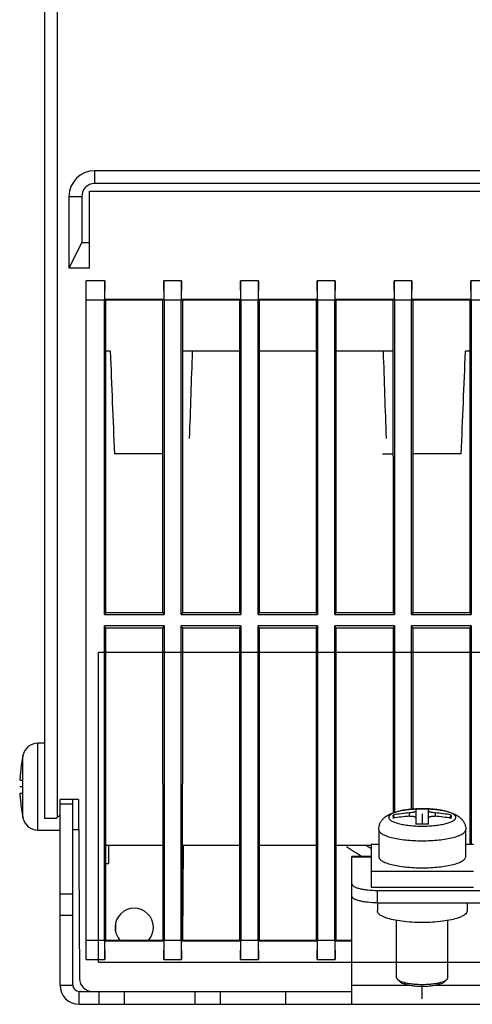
# Model space of a CAD drawing. Header units: millimetres. Extents: x 1117 to 38156, y -1945 to 7303.
# Tile 20 of 256: x 1239 to 1274, y 1126 to 1203. Entities that reach past the tile are written whole.
import ezdxf

# ---------------------------------------------------------------- set-up
doc = ezdxf.new("R2010")
doc.units = ezdxf.units.MM

msp = doc.modelspace()

# ---------------------------------------------------------------- linework, layer by layer
at = {"color": 7, "linetype": 'Continuous'}
for p, q in [((1242.059, 1140.221), (1242.059, 1217.921)), ((1241.059, 1204.321), (1241.059, 1140.121)), ((1244.959, 1190.721), (1244.959, 1189.721)), ((1311.159, 1190.721), (1244.959, 1190.721)), ((1311.159, 1189.721), (1244.959, 1189.721)), ((1244.559, 1183.121), (1244.559, 1189.121)), ((1244.559, 1189.121), (1311.559, 1189.121)), ((1242.959, 1188.721), (1242.959, 1183.121)), ((1242.959, 1188.721), (1243.959, 1188.721)), ((1243.959, 1188.721), (1243.959, 1185.121)), ((1243.959, 1185.121), (1242.959, 1183.121)), ((1243.959, 1185.121), (1244.559, 1185.121)), ((1244.559, 1183.121), (1242.959, 1183.121)), ((1245.757, 1182.121), (1244.309, 1182.121)), ((1244.309, 1129.121), (1244.309, 1182.121)), ((1245.757, 1182.121), (1245.73, 1180.621)), ((1245.757, 1180.673), (1245.757, 1182.121)), ((1251.757, 1182.121), (1250.361, 1182.121)), ((1250.388, 1180.621), (1250.361, 1182.121)), ((1250.361, 1182.121), (1250.361, 1180.673)), ((1251.757, 1182.121), (1251.73, 1180.621)), ((1251.757, 1180.673), (1251.757, 1182.121)), ((1257.757, 1182.121), (1256.361, 1182.121)), ((1256.388, 1180.621), (1256.361, 1182.121)), ((1256.361, 1182.121), (1256.361, 1180.673)), ((1257.757, 1182.121), (1257.73, 1180.621)), ((1257.757, 1180.673), (1257.757, 1182.121)), ((1263.757, 1182.121), (1262.361, 1182.121)), ((1262.388, 1180.621), (1262.361, 1182.121)), ((1262.361, 1182.121), (1262.361, 1180.673)), ((1263.757, 1182.121), (1263.73, 1180.621)), ((1263.757, 1180.673), (1263.757, 1182.121)), ((1269.757, 1182.121), (1268.361, 1182.121)), ((1268.388, 1180.621), (1268.361, 1182.121)), ((1268.361, 1182.121), (1268.361, 1180.673)), ((1269.757, 1182.121), (1269.73, 1180.621)), ((1269.757, 1180.673), (1269.757, 1182.121)), ((1275.757, 1182.121), (1274.361, 1182.121)), ((1274.388, 1180.621), (1274.361, 1182.121)), ((1274.361, 1182.121), (1274.361, 1180.673)), ((1245.73, 1180.621), (1244.309, 1180.621)), ((1245.73, 1156.063), (1245.73, 1180.621)), ((1250.361, 1180.673), (1245.757, 1180.673)), ((1245.757, 1180.673), (1245.821, 1180.608)), ((1245.821, 1180.608), (1245.816, 1156.234)), ((1250.297, 1180.608), (1245.821, 1180.608)), ((1250.361, 1180.673), (1250.297, 1180.608)), ((1250.302, 1156.234), (1250.297, 1180.608)), ((1251.73, 1180.621), (1250.388, 1180.621)), ((1250.388, 1180.621), (1250.388, 1156.063)), ((1251.73, 1156.063), (1251.73, 1180.621)), ((1256.361, 1180.673), (1251.757, 1180.673)), ((1251.757, 1180.673), (1251.821, 1180.608)), ((1251.821, 1180.608), (1251.816, 1156.234)), ((1256.297, 1180.608), (1251.821, 1180.608)), ((1256.361, 1180.673), (1256.297, 1180.608)), ((1256.302, 1156.234), (1256.297, 1180.608)), ((1257.73, 1180.621), (1256.388, 1180.621)), ((1256.388, 1180.621), (1256.388, 1156.063)), ((1257.73, 1156.063), (1257.73, 1180.621)), ((1262.361, 1180.673), (1257.757, 1180.673)), ((1257.757, 1180.673), (1257.821, 1180.609)), ((1257.821, 1180.609), (1257.816, 1156.234)), ((1262.361, 1180.673), (1262.297, 1180.609)), ((1262.302, 1156.234), (1262.297, 1180.609)), ((1263.73, 1180.621), (1262.388, 1180.621)), ((1262.388, 1180.621), (1262.388, 1156.063)), ((1263.73, 1156.063), (1263.73, 1180.621)), ((1268.361, 1180.673), (1263.757, 1180.673)), ((1263.757, 1180.673), (1263.821, 1180.608)), ((1263.821, 1180.608), (1263.816, 1156.234)), ((1268.297, 1180.608), (1263.821, 1180.608)), ((1268.361, 1180.673), (1268.297, 1180.608)), ((1268.302, 1156.234), (1268.297, 1180.608)), ((1269.73, 1180.621), (1268.388, 1180.621)), ((1268.388, 1180.621), (1268.388, 1156.063)), ((1269.73, 1156.063), (1269.73, 1180.621)), ((1274.361, 1180.673), (1269.757, 1180.673)), ((1269.757, 1180.673), (1269.821, 1180.608)), ((1269.821, 1180.608), (1269.816, 1156.234)), ((1274.297, 1180.608), (1269.821, 1180.608)), ((1274.361, 1180.673), (1274.297, 1180.608)), ((1274.302, 1156.234), (1274.297, 1180.608)), ((1275.73, 1180.621), (1274.388, 1180.621)), ((1274.388, 1180.621), (1274.388, 1156.063)), ((1246.183, 1176.621), (1245.82, 1176.621)), ((1256.298, 1176.621), (1251.84, 1176.621)), ((1262.298, 1176.621), (1257.82, 1176.621)), ((1268.278, 1176.621), (1263.82, 1176.621)), ((1274.298, 1176.621), (1273.935, 1176.621)), ((1250.299, 1168.621), (1246.509, 1168.621)), ((1267.463, 1168.621), (1268.299, 1168.621)), ((1273.609, 1168.621), (1269.819, 1168.621)), ((1245.816, 1156.234), (1245.73, 1156.063)), ((1245.73, 1156.063), (1250.388, 1156.063)), ((1245.816, 1156.234), (1250.302, 1156.234)), ((1250.302, 1156.234), (1250.388, 1156.063)), ((1251.816, 1156.234), (1251.73, 1156.063)), ((1251.73, 1156.063), (1256.388, 1156.063)), ((1251.816, 1156.234), (1256.302, 1156.234)), ((1256.302, 1156.234), (1256.388, 1156.063)), ((1257.816, 1156.234), (1257.73, 1156.063)), ((1257.73, 1156.063), (1262.388, 1156.063)), ((1257.816, 1156.234), (1262.302, 1156.234)), ((1262.302, 1156.234), (1262.388, 1156.063)), ((1263.816, 1156.234), (1263.73, 1156.063)), ((1263.73, 1156.063), (1268.388, 1156.063)), ((1263.816, 1156.234), (1268.302, 1156.234)), ((1268.302, 1156.234), (1268.388, 1156.063)), ((1269.816, 1156.234), (1269.73, 1156.063)), ((1269.73, 1156.063), (1274.388, 1156.063)), ((1269.816, 1156.234), (1274.302, 1156.234)), ((1274.302, 1156.234), (1274.388, 1156.063)), ((1250.388, 1155.178), (1245.73, 1155.178)), ((1245.816, 1155.008), (1245.73, 1155.178)), ((1245.73, 1130.621), (1245.73, 1155.178)), ((1250.303, 1155.008), (1250.388, 1155.178)), ((1250.388, 1155.178), (1250.388, 1130.621)), ((1256.388, 1155.178), (1251.73, 1155.178)), ((1251.816, 1155.008), (1251.73, 1155.178)), ((1251.73, 1130.621), (1251.73, 1155.178)), ((1256.303, 1155.008), (1256.388, 1155.178)), ((1256.388, 1155.178), (1256.388, 1130.621)), ((1262.388, 1155.178), (1257.73, 1155.178)), ((1257.816, 1155.008), (1257.73, 1155.178)), ((1257.73, 1130.621), (1257.73, 1155.178)), ((1262.303, 1155.008), (1262.388, 1155.178)), ((1262.388, 1155.178), (1262.388, 1130.621)), ((1268.388, 1155.178), (1263.73, 1155.178)), ((1263.816, 1155.008), (1263.73, 1155.178)), ((1263.73, 1130.621), (1263.73, 1155.178)), ((1268.303, 1155.008), (1268.388, 1155.178)), ((1268.388, 1155.178), (1268.388, 1140.61)), ((1274.388, 1155.178), (1269.73, 1155.178)), ((1269.816, 1155.008), (1269.73, 1155.178)), ((1269.73, 1140.855), (1269.73, 1155.178)), ((1274.303, 1155.008), (1274.388, 1155.178)), ((1274.388, 1155.178), (1274.388, 1138.1)), ((1245.816, 1155.008), (1245.81, 1130.622)), ((1250.303, 1155.008), (1245.816, 1155.008)), ((1250.308, 1130.622), (1250.303, 1155.008)), ((1251.816, 1155.008), (1251.81, 1130.622)), ((1256.303, 1155.008), (1251.816, 1155.008)), ((1256.308, 1130.622), (1256.303, 1155.008)), ((1257.816, 1155.008), (1257.81, 1130.622)), ((1262.303, 1155.008), (1257.816, 1155.008)), ((1262.308, 1130.622), (1262.303, 1155.008)), ((1263.816, 1155.008), (1263.81, 1130.622)), ((1268.303, 1155.008), (1263.816, 1155.008)), ((1268.306, 1140.58), (1268.303, 1155.008)), ((1269.816, 1155.008), (1269.812, 1140.862)), ((1274.303, 1155.008), (1269.816, 1155.008)), ((1274.306, 1138.1), (1274.303, 1155.008)), ((1245.275, 1153.111), (1310.844, 1153.111)), ((1245.275, 1128.921), (1245.275, 1153.111)), ((1241.059, 1146.021), (1240.535, 1146.021)), ((1240.535, 1139.221), (1240.535, 1146.021)), ((1239.361, 1140.176), (1239.361, 1145.065)), ((1239.336, 1144.89), (1239.327, 1144.895)), ((1239.161, 1143.121), (1239.336, 1143.121)), ((1239.109, 1142.621), (1239.328, 1142.621)), ((1239.161, 1142.121), (1239.336, 1142.121)), ((1243.716, 1141.621), (1242.259, 1141.621)), ((1242.259, 1127.121), (1242.259, 1141.621)), ((1242.259, 1141.285), (1243.259, 1141.285)), ((1243.259, 1127.121), (1243.259, 1141.621)), ((1243.716, 1141.621), (1243.789, 1127.615)), ((1269.559, 1140.314), (1269.559, 1140.573)), ((1270.059, 1140.862), (1270.059, 1139.687)), ((1270.559, 1140.494), (1270.559, 1139.694)), ((1271.059, 1139.687), (1271.059, 1140.862)), ((1271.559, 1140.573), (1271.559, 1140.314)), ((1239.327, 1140.346), (1239.336, 1140.352)), ((1241.959, 1140.121), (1241.059, 1140.121)), ((1241.959, 1140.121), (1242.259, 1140.421)), ((1268.43, 1140.17), (1268.29, 1140.404)), ((1272.828, 1140.404), (1272.687, 1140.168)), ((1240.535, 1139.221), (1242.259, 1139.221)), ((1243.259, 1139.271), (1243.728, 1139.271)), ((1267.159, 1139.272), (1267.159, 1137.161)), ((1273.959, 1137.161), (1273.959, 1139.272)), ((1250.306, 1138.021), (1245.812, 1138.021)), ((1246.059, 1138.021), (1246.059, 1136.621)), ((1256.306, 1138.021), (1251.812, 1138.021)), ((1251.86, 1130.621), (1251.899, 1138.021)), ((1262.306, 1138.021), (1257.812, 1138.021)), ((1266.559, 1138.021), (1263.812, 1138.021)), ((1267.159, 1138.1), (1266.559, 1138.1)), ((1266.559, 1138.1), (1266.559, 1134.774)), ((1274.559, 1138.1), (1273.959, 1138.1)), ((1245.811, 1136.621), (1246.059, 1136.621)), ((1266.559, 1137.166), (1265.059, 1137.166)), ((1265.059, 1135.032), (1265.059, 1137.166)), ((1266.559, 1137.115), (1265.059, 1137.115)), ((1266.559, 1136.029), (1274.559, 1136.029)), ((1265.059, 1125.621), (1265.059, 1135.032)), ((1266.559, 1134.774), (1274.559, 1134.774)), ((1267.059, 1134.515), (1289.059, 1134.515)), ((1267.059, 1133.549), (1267.059, 1134.515)), ((1243.259, 1134.214), (1242.259, 1134.214)), ((1267.059, 1133.549), (1289.059, 1133.549)), ((1267.059, 1133.549), (1267.059, 1132.911)), ((1274.059, 1133.549), (1274.059, 1132.911)), ((1243.259, 1132.55), (1242.259, 1132.55)), ((1268.559, 1127.695), (1268.559, 1132.171)), ((1272.559, 1127.695), (1272.559, 1132.171)), ((1246.6, 1131.851), (1246.6, 1131.39)), ((1244.309, 1130.621), (1245.73, 1130.621)), ((1245.73, 1130.621), (1245.757, 1129.121)), ((1245.757, 1130.568), (1245.81, 1130.622)), ((1245.757, 1130.568), (1250.361, 1130.568)), ((1245.757, 1129.121), (1245.757, 1130.568)), ((1245.81, 1130.622), (1250.308, 1130.622)), ((1250.361, 1130.568), (1250.308, 1130.622)), ((1250.361, 1129.121), (1250.388, 1130.621)), ((1250.361, 1130.568), (1250.361, 1129.121)), ((1250.388, 1130.621), (1251.73, 1130.621)), ((1251.73, 1130.621), (1251.757, 1129.121)), ((1251.757, 1130.568), (1251.81, 1130.622)), ((1251.757, 1130.568), (1256.361, 1130.568)), ((1251.757, 1129.121), (1251.757, 1130.568)), ((1251.81, 1130.622), (1256.308, 1130.622)), ((1256.361, 1130.568), (1256.308, 1130.622)), ((1256.361, 1129.121), (1256.388, 1130.621)), ((1256.361, 1130.568), (1256.361, 1129.121)), ((1256.388, 1130.621), (1257.73, 1130.621)), ((1257.73, 1130.621), (1257.757, 1129.121)), ((1257.757, 1130.568), (1257.81, 1130.622)), ((1257.757, 1130.568), (1262.361, 1130.568)), ((1257.757, 1129.121), (1257.757, 1130.568)), ((1257.81, 1130.622), (1262.308, 1130.622)), ((1262.361, 1130.568), (1262.308, 1130.622)), ((1262.361, 1129.121), (1262.388, 1130.621)), ((1262.361, 1130.568), (1262.361, 1129.121)), ((1262.388, 1130.621), (1263.73, 1130.621)), ((1263.73, 1130.621), (1263.757, 1129.121)), ((1263.757, 1130.568), (1263.81, 1130.622)), ((1263.757, 1130.568), (1265.059, 1130.568)), ((1263.757, 1129.121), (1263.757, 1130.568)), ((1263.81, 1130.622), (1265.059, 1130.622)), ((1244.309, 1129.121), (1245.757, 1129.121)), ((1245.275, 1128.921), (1310.844, 1128.921)), ((1250.361, 1129.121), (1251.757, 1129.121)), ((1256.361, 1129.121), (1257.757, 1129.121)), ((1262.361, 1129.121), (1263.757, 1129.121)), ((1268.825, 1127.377), (1268.632, 1127.556)), ((1272.293, 1127.377), (1272.486, 1127.556)), ((1242.259, 1127.121), (1243.259, 1127.121)), ((1243.759, 1126.621), (1265.059, 1126.621)), ((1243.759, 1125.621), (1243.759, 1126.621)), ((1245.309, 1125.621), (1245.309, 1126.621)), ((1247.309, 1125.621), (1247.309, 1126.621)), ((1252.809, 1125.621), (1252.809, 1126.621)), ((1254.809, 1125.621), (1254.809, 1126.621)), ((1259.863, 1126.621), (1259.863, 1125.621)), ((1265.059, 1127.121), (1269.53, 1127.121)), ((1270.559, 1126.053), (1270.559, 1127.036)), ((1271.588, 1127.121), (1284.53, 1127.121)), ((1243.759, 1125.621), (1312.359, 1125.621))]:
    msp.add_line(p, q, dxfattribs=at)
for centre, radius, start, end in [((1244.959, 1188.721), 2, 90, 180), ((1244.959, 1188.721), 1, 90, 180), ((1240.535, 1144.821), 1.2, 90, 168.24637), ((1251.109, 1142.621), 12, 168.24637, 169.07436), ((1251.109, 1142.621), 11.99, 169.09158, 175.21564), ((1244.612, 1143.157), 5.47, 176.26355, 176.57419), ((1244.993, 1143.132), 5.852, 175.2077, 176.25996), ((1242.572, 1143.249), 3.428, 177.68423, 178.94234), ((1241.968, 1143.261), 2.824, 178.96123, 179.17419), ((1243.491, 1143.215), 4.348, 177.37321, 177.73261), ((1244.033, 1143.19), 4.89, 176.55957, 177.37005), ((1252.424, 1142.621), 13.097, 177.81214, 182.18786), ((1243.227, 1142.015), 4.084, 182.09313, 182.31861), ((1244.021, 1142.05), 4.878, 182.3495, 183.39697), ((1244.577, 1142.082), 5.435, 183.38899, 183.68543), ((1245.057, 1142.114), 5.916, 183.69725, 184.78607), ((1251.109, 1142.621), 11.99, 184.78436, 190.90842), ((1270.557, 1128.221), 12.392, 94.62144, 100.54295), ((1270.502, 1131.908), 8.982, 93.96837, 94.94013), ((1270.533, 1131.45), 9.441, 92.89756, 93.96381), ((1270.547, 1131.18), 9.711, 92.14904, 92.89875), ((1270.559, 1130.715), 10.178, 87.33932, 92.82556), ((1270.559, 1129.126), 11.746, 87.56027, 92.43973), ((1270.556, 1130.933), 9.959, 90.96992, 92.14806), ((1270.559, 1130.783), 10.109, 89.31496, 90.97037), ((1270.561, 1130.919), 9.973, 88.1127, 89.31863), ((1270.569, 1131.15), 9.742, 87.10182, 88.11514), ((1270.573, 1131.065), 9.827, 87.15732, 87.32797), ((1270.585, 1131.448), 9.443, 86.34124, 87.10346), ((1270.614, 1131.884), 9.006, 85.19913, 86.34829), ((1270.693, 1132.76), 8.127, 82.95767, 85.23653), ((1270.561, 1128.221), 12.392, 79.45707, 85.37854), ((1270.788, 1133.547), 7.335, 82.17924, 82.94765), ((1251.109, 1142.621), 12, 190.92564, 191.75363), ((1240.535, 1140.421), 1.2, 191.75363, 270), ((1270.557, 1127.963), 12.392, 94.62144, 100.54295), ((1270.559, 1123.66), 16.035, 88.21311, 91.78689), ((1270.561, 1127.962), 12.392, 79.45706, 85.37855), ((1278.059, 1157.721), 23.9, 235.82767, 239.40603), ((1278.059, 1157.721), 23, 238.90964, 239.97599), ((1248.059, 1131.621), 1.5, 317.95155, 222.04845), ((1244.789, 1127.621), 1, 180.3, 270), ((1243.759, 1127.121), 1.5, 180, 270), ((1243.759, 1127.121), 0.5, 180, 270)]:
    msp.add_arc(centre, radius, start, end, dxfattribs=at)
for centre, major_axis, ratio, start_param, end_param in [((1260.059, 1180.189), (16.19, 0), 0.026186, 1.432119, 1.709474), ((1256.14, 1206.057), (-11.782, 317.541), 0.034894, -4.620849, -4.595514), ((1263.978, 1206.057), (11.782, 317.541), 0.034894, -4.61826, -4.61644), ((1263.706, 1198.722), (10.965, 295.517), 0.034894, -4.636236, -4.613139), ((1256.412, 1198.722), (-10.965, 295.517), 0.034894, -1.670046, -1.646949), ((1256.14, 1206.057), (-11.782, 317.541), 0.034894, -1.666746, -1.664926), ((1263.978, 1206.057), (11.782, 317.541), 0.034894, -1.687671, -1.662336)]:
    msp.add_ellipse(centre, major_axis=major_axis, ratio=ratio, start_param=start_param, end_param=end_param, dxfattribs=at)
for points, knots in [([(1239.161, 1143.121), (1239.159, 1143.121), (1239.157, 1143.123), (1239.155, 1143.128), (1239.152, 1143.136), (1239.149, 1143.149), (1239.146, 1143.18), (1239.144, 1143.232), (1239.144, 1143.276), (1239.144, 1143.302)], [0, 0, 0, 0, 0.028522, 0.051426, 0.081435, 0.163767, 0.276074, 0.586631, 1, 1, 1, 1]), ([(1239.146, 1141.866), (1239.145, 1141.901), (1239.143, 1141.963), (1239.144, 1142.035), (1239.147, 1142.076), (1239.15, 1142.093), (1239.151, 1142.103), (1239.154, 1142.11), (1239.156, 1142.116), (1239.159, 1142.121), (1239.161, 1142.121)], [0, 0, 0, 0, 0.408417, 0.722207, 0.836789, 0.882684, 0.920804, 0.951158, 0.973922, 1, 1, 1, 1]), ([(1267.159, 1139.272), (1267.159, 1139.352), (1267.176, 1139.512), (1267.249, 1139.739), (1267.361, 1139.942), (1267.545, 1140.168), (1267.768, 1140.34), (1268.008, 1140.468), (1268.259, 1140.577), (1268.603, 1140.684), (1269.052, 1140.779), (1269.542, 1140.846), (1269.882, 1140.872), (1270.057, 1140.881)], [0, 0, 0, 0, 0.066131, 0.13128, 0.194764, 0.255671, 0.369301, 0.423993, 0.479012, 0.594067, 0.7195, 0.855631, 1, 1, 1, 1]), ([(1269.729, 1140.857), (1269.603, 1140.846), (1269.362, 1140.82), (1269.017, 1140.765), (1268.71, 1140.698), (1268.447, 1140.619), (1268.261, 1140.543), (1268.14, 1140.475), (1268.069, 1140.426), (1268.013, 1140.375), (1267.972, 1140.323), (1267.947, 1140.269), (1267.941, 1140.232), (1267.941, 1140.214)], [0, 0, 0, 0, 0.190328, 0.367021, 0.526318, 0.665082, 0.781061, 0.830204, 0.873493, 0.911244, 0.944091, 0.973125, 1, 1, 1, 1]), ([(1270.059, 1140.702), (1270.059, 1140.695), (1270.051, 1140.684), (1270.037, 1140.674), (1270.02, 1140.664), (1269.999, 1140.655), (1269.963, 1140.641), (1269.909, 1140.625), (1269.834, 1140.609), (1269.716, 1140.588), (1269.623, 1140.578), (1269.559, 1140.573)], [0, 0, 0, 0, 0.038804, 0.067578, 0.103745, 0.147441, 0.19856, 0.321625, 0.469063, 0.635447, 1, 1, 1, 1]), ([(1271.559, 1140.573), (1271.495, 1140.578), (1271.402, 1140.588), (1271.284, 1140.609), (1271.209, 1140.625), (1271.155, 1140.641), (1271.119, 1140.655), (1271.098, 1140.664), (1271.081, 1140.674), (1271.067, 1140.684), (1271.059, 1140.695), (1271.059, 1140.702)], [0, 0, 0, 0, 0.364678, 0.531073, 0.678456, 0.801484, 0.852591, 0.896282, 0.932425, 0.961194, 1, 1, 1, 1]), ([(1271.061, 1140.881), (1271.236, 1140.872), (1271.577, 1140.846), (1272.066, 1140.779), (1272.515, 1140.684), (1272.922, 1140.557), (1273.233, 1140.411), (1273.458, 1140.257), (1273.617, 1140.115), (1273.757, 1139.942), (1273.87, 1139.739), (1273.942, 1139.512), (1273.959, 1139.352), (1273.959, 1139.272)], [0, 0, 0, 0, 0.144374, 0.280505, 0.405937, 0.520984, 0.630577, 0.686345, 0.744423, 0.805286, 0.868727, 0.933898, 1, 1, 1, 1]), ([(1273.177, 1140.214), (1273.177, 1140.23), (1273.173, 1140.262), (1273.154, 1140.308), (1273.123, 1140.354), (1273.063, 1140.417), (1272.956, 1140.492), (1272.793, 1140.571), (1272.591, 1140.645), (1272.351, 1140.711), (1272.079, 1140.769), (1271.887, 1140.799), (1271.786, 1140.813)], [0, 0, 0, 0, 0.029116, 0.060026, 0.094174, 0.1326, 0.224582, 0.338665, 0.474891, 0.632, 0.807918, 1, 1, 1, 1]), ([(1267.941, 1140.214), (1267.941, 1140.192), (1267.951, 1140.144), (1267.991, 1140.076), (1268.056, 1140.012), (1268.144, 1139.95), (1268.255, 1139.89), (1268.387, 1139.834), (1268.54, 1139.781), (1268.78, 1139.713), (1269.121, 1139.643), (1269.568, 1139.583), (1270.054, 1139.545), (1270.559, 1139.532), (1271.064, 1139.545), (1271.55, 1139.583), (1271.998, 1139.643), (1272.338, 1139.713), (1272.578, 1139.781), (1272.731, 1139.834), (1272.863, 1139.89), (1272.974, 1139.95), (1273.062, 1140.012), (1273.127, 1140.076), (1273.167, 1140.144), (1273.177, 1140.192), (1273.177, 1140.214)], [0, 0, 0, 0, 0.011996, 0.025458, 0.041393, 0.060355, 0.082583, 0.108122, 0.136897, 0.168749, 0.240745, 0.321856, 0.409305, 0.5, 0.590695, 0.678144, 0.759255, 0.831251, 0.863103, 0.891878, 0.917417, 0.939645, 0.958607, 0.974542, 0.988004, 1, 1, 1, 1]), ([(1268.285, 1140.284), (1268.285, 1140.294), (1268.285, 1140.334), (1268.287, 1140.374), (1268.29, 1140.404)], [0, 0, 0, 0, 0.264151, 1, 1, 1, 1]), ([(1268.285, 1140.284), (1268.285, 1140.273), (1268.285, 1140.226), (1268.288, 1140.18), (1268.29, 1140.145)], [0, 0, 0, 0, 0.237389, 1, 1, 1, 1]), ([(1269.559, 1140.314), (1269.591, 1140.316), (1269.655, 1140.319), (1269.748, 1140.318), (1269.834, 1140.309), (1269.909, 1140.295), (1269.971, 1140.275), (1270.013, 1140.253), (1270.037, 1140.233), (1270.05, 1140.218), (1270.057, 1140.201), (1270.059, 1140.19), (1270.059, 1140.184)], [0, 0, 0, 0, 0.177551, 0.348318, 0.506616, 0.647414, 0.766854, 0.863071, 0.902908, 0.938048, 0.969796, 1, 1, 1, 1]), ([(1271.059, 1140.184), (1271.059, 1140.19), (1271.061, 1140.201), (1271.068, 1140.218), (1271.081, 1140.233), (1271.105, 1140.253), (1271.147, 1140.275), (1271.209, 1140.295), (1271.284, 1140.309), (1271.37, 1140.318), (1271.463, 1140.319), (1271.527, 1140.316), (1271.559, 1140.314)], [0, 0, 0, 0, 0.030205, 0.061957, 0.0971, 0.136938, 0.233159, 0.3526, 0.493394, 0.651689, 0.822451, 1, 1, 1, 1]), ([(1272.833, 1140.284), (1272.833, 1140.294), (1272.833, 1140.334), (1272.831, 1140.374), (1272.828, 1140.404)], [0, 0, 0, 0, 0.264151, 1, 1, 1, 1]), ([(1272.828, 1140.145), (1272.829, 1140.157), (1272.832, 1140.203), (1272.833, 1140.249), (1272.833, 1140.284)], [0, 0, 0, 0, 0.262709, 1, 1, 1, 1]), ([(1267.159, 1139.272), (1267.159, 1139.242), (1267.172, 1139.18), (1267.225, 1139.092), (1267.309, 1139.009), (1267.423, 1138.928), (1267.567, 1138.851), (1267.739, 1138.778), (1267.937, 1138.709), (1268.249, 1138.621), (1268.691, 1138.53), (1269.273, 1138.451), (1269.903, 1138.403), (1270.559, 1138.386), (1271.215, 1138.403), (1271.845, 1138.451), (1272.427, 1138.53), (1272.869, 1138.621), (1273.181, 1138.709), (1273.379, 1138.778), (1273.551, 1138.851), (1273.695, 1138.928), (1273.809, 1139.009), (1273.893, 1139.092), (1273.946, 1139.18), (1273.959, 1139.242), (1273.959, 1139.272)], [0, 0, 0, 0, 0.011997, 0.025458, 0.041393, 0.060355, 0.082583, 0.108123, 0.136897, 0.16875, 0.240745, 0.321856, 0.409305, 0.5, 0.590695, 0.678144, 0.759255, 0.83125, 0.863103, 0.891877, 0.917417, 0.939645, 0.958607, 0.974542, 0.988003, 1, 1, 1, 1]), ([(1267.159, 1137.161), (1267.159, 1137.132), (1267.172, 1137.069), (1267.225, 1136.982), (1267.309, 1136.898), (1267.423, 1136.818), (1267.567, 1136.74), (1267.739, 1136.667), (1267.937, 1136.599), (1268.249, 1136.511), (1268.691, 1136.419), (1269.273, 1136.341), (1269.903, 1136.292), (1270.559, 1136.276), (1271.215, 1136.292), (1271.845, 1136.341), (1272.427, 1136.419), (1272.869, 1136.511), (1273.181, 1136.599), (1273.379, 1136.667), (1273.551, 1136.74), (1273.695, 1136.818), (1273.809, 1136.898), (1273.893, 1136.982), (1273.946, 1137.069), (1273.959, 1137.132), (1273.959, 1137.161)], [0, 0, 0, 0, 0.011997, 0.025458, 0.041393, 0.060355, 0.082583, 0.108123, 0.136897, 0.168749, 0.240744, 0.321856, 0.409305, 0.5, 0.590695, 0.678144, 0.759256, 0.831251, 0.863103, 0.891877, 0.917417, 0.939645, 0.958607, 0.974542, 0.988003, 1, 1, 1, 1]), ([(1265.059, 1135.032), (1265.059, 1134.949), (1265.2, 1134.827), (1265.41, 1134.735), (1265.66, 1134.658), (1265.96, 1134.596), (1266.431, 1134.532), (1266.804, 1134.515), (1267.059, 1134.515)], [0, 0, 0, 0, 0.116691, 0.212581, 0.334402, 0.479059, 0.642048, 1, 1, 1, 1]), ([(1267.059, 1133.549), (1266.804, 1133.549), (1266.431, 1133.566), (1265.96, 1133.63), (1265.66, 1133.692), (1265.41, 1133.769), (1265.2, 1133.861), (1265.059, 1133.983), (1265.059, 1134.066)], [0, 0, 0, 0, 0.357952, 0.520941, 0.665598, 0.787419, 0.883309, 1, 1, 1, 1]), ([(1267.727, 1132.379), (1267.63, 1132.413), (1267.456, 1132.484), (1267.241, 1132.612), (1267.099, 1132.75), (1267.059, 1132.862), (1267.059, 1132.911)], [0, 0, 0, 0, 0.347602, 0.624328, 0.834845, 1, 1, 1, 1]), ([(1274.059, 1132.911), (1274.059, 1132.862), (1274.019, 1132.75), (1273.877, 1132.612), (1273.662, 1132.484), (1273.488, 1132.413), (1273.391, 1132.379)], [0, 0, 0, 0, 0.165155, 0.375672, 0.652398, 1, 1, 1, 1]), ([(1273.391, 1132.379), (1273.208, 1132.314), (1272.797, 1132.204), (1271.854, 1132.047), (1270.559, 1131.976), (1269.265, 1132.047), (1268.321, 1132.204), (1267.91, 1132.314), (1267.727, 1132.379)], [0, 0, 0, 0, 0.101178, 0.222287, 0.5, 0.777713, 0.898822, 1, 1, 1, 1]), ([(1268.559, 1127.695), (1268.559, 1127.683), (1268.562, 1127.659), (1268.577, 1127.623), (1268.6, 1127.588), (1268.621, 1127.567), (1268.632, 1127.556)], [0, 0, 0, 0, 0.219624, 0.45263, 0.710095, 1, 1, 1, 1]), ([(1268.632, 1127.556), (1268.648, 1127.542), (1268.684, 1127.513), (1268.773, 1127.459), (1268.915, 1127.397), (1269.118, 1127.333), (1269.358, 1127.278), (1269.63, 1127.234), (1270.033, 1127.19), (1270.346, 1127.177), (1270.559, 1127.177)], [0, 0, 0, 0, 0.032097, 0.06893, 0.157208, 0.264535, 0.389126, 0.528365, 0.679029, 1, 1, 1, 1]), ([(1268.825, 1127.377), (1268.855, 1127.349), (1268.934, 1127.297), (1269.079, 1127.233), (1269.262, 1127.176), (1269.478, 1127.127), (1269.723, 1127.087), (1270.085, 1127.047), (1270.367, 1127.036), (1270.559, 1127.036)], [0, 0, 0, 0, 0.068809, 0.157088, 0.26442, 0.389025, 0.528285, 0.678969, 1, 1, 1, 1]), ([(1270.559, 1127.177), (1270.772, 1127.177), (1271.085, 1127.19), (1271.488, 1127.234), (1271.76, 1127.278), (1272, 1127.333), (1272.203, 1127.397), (1272.345, 1127.459), (1272.434, 1127.513), (1272.47, 1127.542), (1272.486, 1127.556)], [0, 0, 0, 0, 0.320971, 0.471635, 0.610874, 0.735465, 0.842792, 0.93107, 0.967903, 1, 1, 1, 1]), ([(1270.559, 1127.036), (1270.751, 1127.036), (1271.033, 1127.047), (1271.396, 1127.087), (1271.64, 1127.127), (1271.856, 1127.176), (1272.039, 1127.233), (1272.184, 1127.297), (1272.263, 1127.349), (1272.293, 1127.377)], [0, 0, 0, 0, 0.321031, 0.471715, 0.610975, 0.73558, 0.842912, 0.931191, 1, 1, 1, 1]), ([(1272.486, 1127.556), (1272.497, 1127.567), (1272.518, 1127.588), (1272.541, 1127.623), (1272.556, 1127.659), (1272.559, 1127.683), (1272.559, 1127.695)], [0, 0, 0, 0, 0.289905, 0.54737, 0.780376, 1, 1, 1, 1])]:
    msp.add_open_spline(points, degree=3, knots=knots, dxfattribs=at)

doc.saveas('drawing.dxf')
